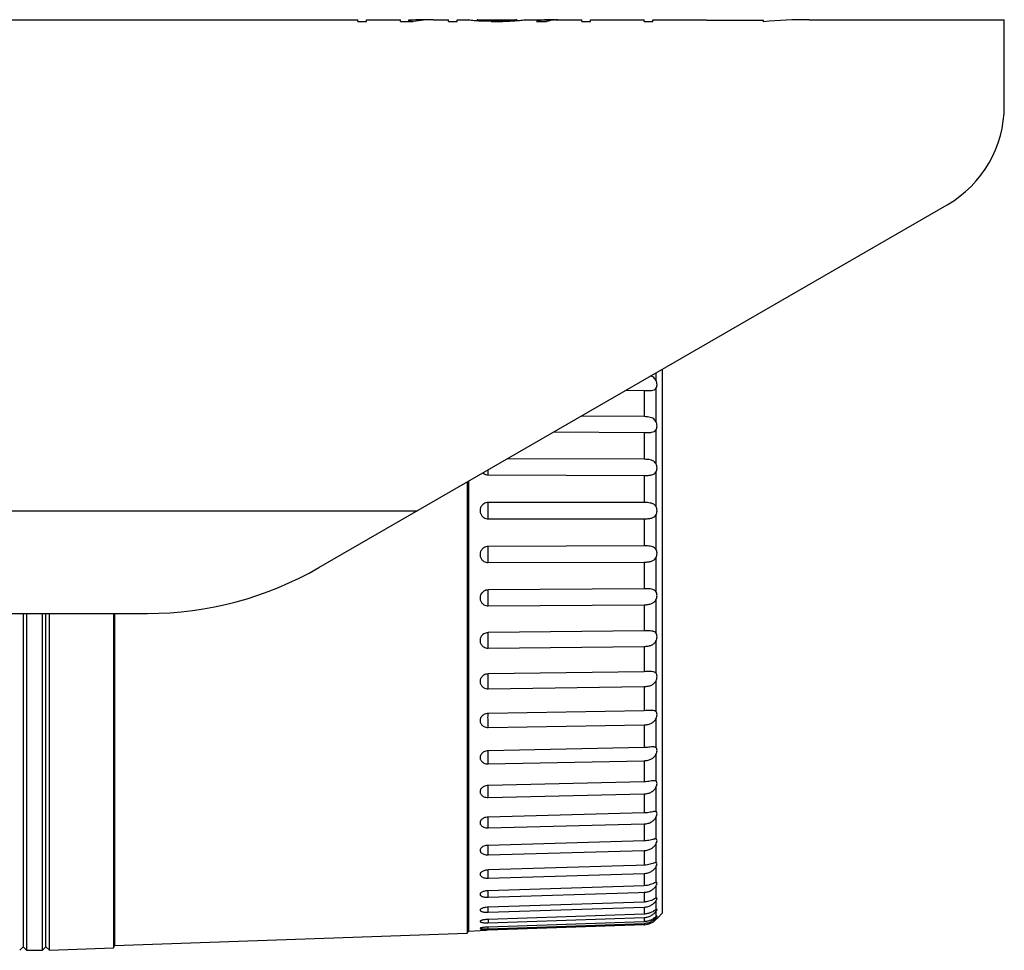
# Model space of a CAD drawing. Header units: millimetres. Extents: x 3585 to 3995, y 1397 to 1684.
# Tile 10 of 26: x 3699.71 to 3702.47, y 1547.19 to 1549.8. Entities that reach past the tile are written whole.
import ezdxf

# ---------------------------------------------------------------- set-up
doc = ezdxf.new("R2010")
doc.units = ezdxf.units.MM
doc.layers.add('EB_CCTV', color=4, linetype='Continuous', lineweight=5)

# ---------------------------------------------------------------- blocks, each defined once
blk = doc.blocks.new('kamera zewnetrzna')
at = {"layer": 'EB_CCTV', "color": 0, "linetype": 'Continuous', "lineweight": 30}
for p, q in [((3053.986041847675, 1183.499140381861), (3054.38987774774, 1183.499140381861)), ((3054.38987774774, 1183.497588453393), (3054.38987774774, 1183.499140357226)), ((3054.38987774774, 1183.497588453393), (3054.397324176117, 1183.497588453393)), ((3054.397324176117, 1183.499140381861), (3054.427109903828, 1183.499140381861)), ((3054.397324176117, 1183.497588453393), (3054.397324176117, 1183.499140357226)), ((3054.427109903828, 1183.497588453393), (3054.427109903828, 1183.499140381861)), ((3054.427109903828, 1183.497588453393), (3054.438279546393, 1183.497588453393)), ((3054.434556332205, 1183.499140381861), (3054.438279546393, 1183.499140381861)), ((3054.434556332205, 1183.497588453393), (3054.434556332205, 1183.499140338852)), ((3054.456061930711, 1183.499140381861), (3054.469306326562, 1183.499140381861)), ((3054.469306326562, 1183.497588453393), (3054.469306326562, 1183.499140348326)), ((3054.469306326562, 1183.497588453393), (3054.476752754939, 1183.497588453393)), ((3054.476752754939, 1183.497588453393), (3054.476752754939, 1183.499140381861)), ((3054.476752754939, 1183.499140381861), (3054.486681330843, 1183.499140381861)), ((3054.486681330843, 1183.498982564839), (3054.486681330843, 1183.499140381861)), ((3054.494127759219, 1183.499140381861), (3054.528877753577, 1183.499140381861)), ((3054.494127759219, 1183.498982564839), (3054.494127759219, 1183.497959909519)), ((3054.495368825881, 1183.49876924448), (3054.495368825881, 1183.497959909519)), ((3054.497850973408, 1183.498550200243), (3054.497850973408, 1183.497841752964)), ((3054.506538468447, 1183.497588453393), (3054.500333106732, 1183.497717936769)), ((3054.501574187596, 1183.498376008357), (3054.501574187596, 1183.497717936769)), ((3054.504056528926, 1183.498328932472), (3054.501574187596, 1183.498376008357)), ((3054.506538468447, 1183.498280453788), (3054.504056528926, 1183.498328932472)), ((3054.506538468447, 1183.498280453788), (3054.506538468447, 1183.497588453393)), ((3054.506538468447, 1183.498280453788), (3054.51646704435, 1183.498280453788)), ((3054.506538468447, 1183.497588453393), (3054.51646704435, 1183.497588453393)), ((3054.51646704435, 1183.498280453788), (3054.518948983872, 1183.498328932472)), ((3054.51646704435, 1183.498280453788), (3054.51646704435, 1183.497588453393)), ((3054.51646704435, 1183.497588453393), (3054.522672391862, 1183.497717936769)), ((3054.518948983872, 1183.498328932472), (3054.5214313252, 1183.498376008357)), ((3054.5214313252, 1183.498376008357), (3054.5214313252, 1183.497717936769)), ((3054.525154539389, 1183.498550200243), (3054.525154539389, 1183.497841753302)), ((3054.527636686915, 1183.49876924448), (3054.527636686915, 1183.497959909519)), ((3054.528877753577, 1183.498982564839), (3054.528877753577, 1183.497959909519)), ((3054.536324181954, 1183.498982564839), (3054.536324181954, 1183.499140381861)), ((3054.536324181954, 1183.499140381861), (3054.554940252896, 1183.499140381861)), ((3054.546252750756, 1183.497588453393), (3054.554940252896, 1183.497588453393)), ((3054.557422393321, 1183.49913968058), (3054.557422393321, 1183.498127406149)), ((3054.562386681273, 1183.499106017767), (3054.558663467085, 1183.499083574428)), ((3054.558663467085, 1183.499083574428), (3054.558663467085, 1183.498396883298)), ((3054.562386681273, 1183.499106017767), (3054.585967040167, 1183.499106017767)), ((3054.564868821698, 1183.499122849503), (3054.585967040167, 1183.499122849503)), ((3054.585967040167, 1183.497588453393), (3054.585967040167, 1183.499122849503)), ((3054.585967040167, 1183.497588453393), (3054.593413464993, 1183.497588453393)), ((3054.593413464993, 1183.497588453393), (3054.593413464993, 1183.499140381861)), ((3054.593413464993, 1183.499140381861), (3054.608306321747, 1183.499140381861)), ((3054.608306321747, 1183.499134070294), (3054.608306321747, 1183.499140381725)), ((3054.608306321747, 1183.499134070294), (3054.64057417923, 1183.499134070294)), ((3054.608306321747, 1183.499083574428), (3054.64057417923, 1183.499083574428)), ((3054.64057417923, 1183.497588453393), (3054.64057417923, 1183.499134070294)), ((3054.64057417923, 1183.497588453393), (3054.648020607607, 1183.497588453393)), ((3054.648020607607, 1183.497588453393), (3054.648020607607, 1183.499140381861)), ((3054.648020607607, 1183.499140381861), (3054.695020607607, 1183.499140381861)), ((3054.695020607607, 1183.498675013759), (3054.695020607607, 1183.499140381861)), ((3054.695020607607, 1183.498675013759), (3054.745020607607, 1183.498675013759)), ((3054.745020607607, 1183.497275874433), (3054.745020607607, 1183.498675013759)), ((3054.785020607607, 1183.499140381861), (3054.956020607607, 1183.499140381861)), ((3054.956020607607, 1183.423700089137), (3054.956020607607, 1183.499137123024)), ((3054.355635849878, 1183.019332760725), (3054.906020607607, 1183.337097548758)), ((3054.656547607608, 1182.71694866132), (3054.656547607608, 1183.193064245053)), ((3054.650763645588, 1183.189724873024), (3054.650763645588, 1183.183449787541)), ((3054.650763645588, 1183.176186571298), (3054.650763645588, 1183.147341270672)), ((3054.624565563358, 1183.174599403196), (3054.640497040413, 1183.174427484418)), ((3054.640497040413, 1183.174427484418), (3054.640497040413, 1183.151527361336)), ((3054.640497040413, 1183.174427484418), (3054.640740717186, 1183.174424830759)), ((3054.640497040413, 1183.151527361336), (3054.585298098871, 1183.151928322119)), ((3054.561414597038, 1183.138139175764), (3054.640497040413, 1183.137565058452)), ((3054.640497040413, 1183.137565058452), (3054.640497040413, 1183.114148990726)), ((3054.650763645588, 1183.139871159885), (3054.650763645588, 1183.110375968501)), ((3054.640497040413, 1183.114148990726), (3054.520620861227, 1183.114586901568)), ((3054.503967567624, 1183.100451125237), (3054.640497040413, 1183.09995295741)), ((3054.640497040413, 1183.09995295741), (3054.640497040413, 1183.076277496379)), ((3054.650763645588, 1183.102780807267), (3054.650763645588, 1183.072958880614)), ((3054.485611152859, 1183.09437403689), (3054.485611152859, 1182.699003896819)), ((3054.486547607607, 1183.09491469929), (3054.486547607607, 1182.701012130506)), ((3054.640497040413, 1183.076277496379), (3054.503967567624, 1183.076277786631)), ((3053.086020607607, 1183.069140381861), (3054.441905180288, 1183.069140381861)), ((3054.650763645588, 1183.065321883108), (3054.650763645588, 1183.035499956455)), ((3054.503967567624, 1183.06200297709), (3054.640497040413, 1183.062003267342)), ((3054.640497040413, 1183.062003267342), (3054.640497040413, 1183.038327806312)), ((3054.640497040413, 1183.038327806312), (3054.503967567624, 1183.037829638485)), ((3054.503967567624, 1183.023633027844), (3054.640497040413, 1183.024131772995)), ((3054.640497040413, 1183.024131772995), (3054.640497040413, 1183.00071570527)), ((3054.650763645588, 1183.02790479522), (3054.650763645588, 1182.998409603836)), ((3054.640497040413, 1183.00071570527), (3054.503967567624, 1182.999724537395)), ((3054.503967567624, 1182.985761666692), (3054.640497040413, 1182.986753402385)), ((3054.640497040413, 1182.986753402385), (3054.640497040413, 1182.963853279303)), ((3054.650763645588, 1182.990939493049), (3054.650763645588, 1182.962094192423)), ((3053.136020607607, 1182.979140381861), (3054.205635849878, 1182.979140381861)), ((3054.096547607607, 1182.979140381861), (3054.096547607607, 1182.687143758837)), ((3054.099547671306, 1182.979140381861), (3054.099547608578, 1182.684140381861)), ((3054.113547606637, 1182.684140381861), (3054.113547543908, 1182.979140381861)), ((3054.116547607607, 1182.68714038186), (3054.116547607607, 1182.979140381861)), ((3054.119545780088, 1182.684245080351), (3054.119545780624, 1182.979140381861)), ((3054.175611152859, 1182.979140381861), (3054.175611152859, 1182.68620292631)), ((3054.176547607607, 1182.979140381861), (3054.176547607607, 1182.688211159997)), ((3054.640497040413, 1182.963853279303), (3054.503967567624, 1182.962379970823)), ((3054.640793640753, 1182.963856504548), (3054.640497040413, 1182.963853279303)), ((3054.650763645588, 1182.95483097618), (3054.650763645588, 1182.926951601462)), ((3054.503967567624, 1182.948803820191), (3054.640497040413, 1182.950277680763)), ((3054.640497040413, 1182.950277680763), (3054.640497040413, 1182.928144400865)), ((3054.640497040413, 1182.928144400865), (3054.503967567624, 1182.926205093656)), ((3054.650763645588, 1182.91997485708), (3054.650763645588, 1182.893366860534)), ((3054.503967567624, 1182.913164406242), (3054.640497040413, 1182.915104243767)), ((3054.640497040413, 1182.915104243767), (3054.640497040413, 1182.8939803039)), ((3054.640497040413, 1182.8939803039), (3054.503967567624, 1182.891596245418)), ((3054.650763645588, 1182.886753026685), (3054.650763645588, 1182.861707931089)), ((3054.503967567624, 1182.879233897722), (3054.640497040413, 1182.881618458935)), ((3054.640497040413, 1182.881618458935), (3054.640497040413, 1182.861735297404)), ((3054.640497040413, 1182.861735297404), (3054.503967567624, 1182.858932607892)), ((3054.503967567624, 1182.847384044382), (3054.640497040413, 1182.850187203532)), ((3054.640497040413, 1182.850187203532), (3054.640497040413, 1182.831762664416)), ((3054.650763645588, 1182.855529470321), (3054.650763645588, 1182.832321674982)), ((3054.640497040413, 1182.831762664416), (3054.503967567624, 1182.828572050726)), ((3054.650763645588, 1182.826646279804), (3054.650763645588, 1182.805530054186)), ((3054.503967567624, 1182.817963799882), (3054.640497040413, 1182.821154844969)), ((3054.640497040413, 1182.821154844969), (3054.640497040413, 1182.804390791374)), ((3054.640497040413, 1182.804390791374), (3054.503967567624, 1182.800847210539)), ((3054.650763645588, 1182.805530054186), (3054.649778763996, 1182.805651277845)), ((3054.650763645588, 1182.800419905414), (3054.650763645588, 1182.781626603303)), ((3054.503967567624, 1182.791295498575), (3054.640497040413, 1182.794839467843)), ((3054.640497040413, 1182.794839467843), (3054.640497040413, 1182.779919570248)), ((3054.640497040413, 1182.779919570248), (3054.503967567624, 1182.77606184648)), ((3054.650763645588, 1182.781626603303), (3054.650347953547, 1182.781647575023)), ((3054.503790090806, 1182.775189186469), (3054.503795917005, 1182.776040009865)), ((3054.503967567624, 1182.767671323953), (3054.640497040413, 1182.771529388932)), ((3054.640497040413, 1182.771529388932), (3054.640497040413, 1182.758617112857)), ((3054.650763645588, 1182.777137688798), (3054.650763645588, 1182.760873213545)), ((3054.622493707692, 1182.758072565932), (3054.503967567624, 1182.754487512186)), ((3054.633537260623, 1182.758406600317), (3054.622493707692, 1182.758072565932)), ((3054.640497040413, 1182.758617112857), (3054.633537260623, 1182.758406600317)), ((3054.650807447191, 1182.76087500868), (3054.650763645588, 1182.760873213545)), ((3054.650763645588, 1182.757054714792), (3054.650763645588, 1182.743497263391)), ((3054.503967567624, 1182.747350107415), (3054.640497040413, 1182.751479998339)), ((3054.640497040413, 1182.751479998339), (3054.640497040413, 1182.740716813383)), ((3054.503823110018, 1182.735668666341), (3054.50382255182, 1182.736345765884)), ((3054.640497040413, 1182.740716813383), (3054.503967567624, 1182.736360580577)), ((3054.651172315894, 1182.743560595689), (3054.650763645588, 1182.743497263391)), ((3054.650763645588, 1182.740391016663), (3054.650763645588, 1182.729689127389)), ((3054.503967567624, 1182.730554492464), (3054.635511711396, 1182.73475188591)), ((3054.640497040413, 1182.726414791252), (3054.503967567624, 1182.721879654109)), ((3054.635511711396, 1182.73475188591), (3054.640497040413, 1182.734910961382)), ((3054.640497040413, 1182.734910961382), (3054.640497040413, 1182.726414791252)), ((3054.65145693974, 1182.72989382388), (3054.650763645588, 1182.729689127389)), ((3054.650763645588, 1182.727329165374), (3054.650763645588, 1182.719600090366)), ((3054.503967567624, 1182.71746849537), (3054.503884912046, 1182.720110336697)), ((3054.503967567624, 1182.71746849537), (3054.640497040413, 1182.722003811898)), ((3054.640497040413, 1182.722003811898), (3054.640497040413, 1182.715867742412)), ((3054.650763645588, 1182.718012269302), (3054.650763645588, 1182.713340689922)), ((3054.503884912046, 1182.710813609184), (3054.503873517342, 1182.711197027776)), ((3054.640497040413, 1182.715867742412), (3054.503967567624, 1182.711203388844)), ((3054.503967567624, 1182.708235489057), (3054.640497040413, 1182.712899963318)), ((3054.640497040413, 1182.709191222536), (3054.503967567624, 1182.704448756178)), ((3054.640497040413, 1182.712899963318), (3054.640497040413, 1182.709191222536)), ((3054.650763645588, 1182.712542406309), (3054.650763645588, 1182.710979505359)), ((3054.651552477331, 1182.711781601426), (3054.650763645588, 1182.710979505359)), ((3054.651829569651, 1182.712062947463), (3054.651552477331, 1182.711781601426)), ((3054.65654762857, 1182.71694864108), (3054.651829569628, 1182.712062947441)), ((3054.485611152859, 1182.699003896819), (3054.486547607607, 1182.701012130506)), ((3054.486547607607, 1182.701012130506), (3054.49681173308, 1182.701370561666)), ((3054.49687792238, 1182.701374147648), (3054.49681173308, 1182.701370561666)), ((3054.503967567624, 1182.702956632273), (3054.503916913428, 1182.704446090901)), ((3054.503967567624, 1182.702956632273), (3054.640497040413, 1182.707699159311)), ((3054.640497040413, 1182.706458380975), (3054.503967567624, 1182.701689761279)), ((3054.640497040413, 1182.707699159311), (3054.640497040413, 1182.706458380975)), ((3054.176547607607, 1182.688211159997), (3054.485611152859, 1182.699003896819)), ((3054.09654771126, 1182.687140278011), (3054.093547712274, 1182.684140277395)), ((3054.09654763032, 1182.687140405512), (3054.09954763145, 1182.684140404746)), ((3054.099547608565, 1182.684140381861), (3054.113547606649, 1182.684140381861)), ((3054.116547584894, 1182.687140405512), (3054.113547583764, 1182.684140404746)), ((3054.11654762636, 1182.687140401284), (3054.119545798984, 1182.684245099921)), ((3054.119545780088, 1182.684245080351), (3054.175611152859, 1182.68620292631)), ((3054.175611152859, 1182.68620292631), (3054.176547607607, 1182.688211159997))]:
    blk.add_line(p, q, dxfattribs=at)
for centre, radius, start, end in [((3054.447404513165, 1183.390908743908), 0.108232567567, 94.87522776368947, 96.81760174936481), ((3054.447372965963, 1183.391348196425), 0.107792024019, 90.00825952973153, 94.8783714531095), ((3054.456237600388, 1183.394947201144), 0.104200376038, 94.86668032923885, 99.9239895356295), ((3054.447366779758, 1183.39231804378), 0.106822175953, 87.57016143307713, 90.00501644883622), ((3054.456055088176, 1183.397206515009), 0.101933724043, 89.99669567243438, 94.87220021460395), ((3054.484698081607, 1183.487330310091), 0.011819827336, 74.16971879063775, 80.34064822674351), ((3054.480036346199, 1183.429013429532), 0.07013320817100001, 81.49847131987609, 83.54378515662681), ((3054.469868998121, 1183.223554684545), 0.275587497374, 84.69088621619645, 85.72661399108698), ((3054.491740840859, 1183.481394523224), 0.017749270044, 80.24442564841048, 82.27145942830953), ((3054.491687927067, 1183.481087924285), 0.018060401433, 78.24012633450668, 80.24380111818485), ((3054.485794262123, 1183.376099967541), 0.123042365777, 84.37666087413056, 85.53700683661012), ((3054.44468067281, 1182.407004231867), 1.092132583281, 87.07908066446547, 87.33982764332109), ((3054.470882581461, 1182.882242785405), 0.6168971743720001, 87.32133987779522, 87.4944485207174), ((3054.470887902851, 1182.882356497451), 0.616783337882, 87.14823562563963, 87.32133999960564), ((3054.552117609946, 1182.882356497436), 0.6167833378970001, 92.67866000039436, 92.85176437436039), ((3054.578324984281, 1182.406998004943), 1.092138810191, 92.66016475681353, 92.9209109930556), ((3054.552122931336, 1182.882242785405), 0.6168971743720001, 92.5055514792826, 92.67866012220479), ((3054.537211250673, 1183.376099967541), 0.123042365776, 94.46299316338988, 95.62333912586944), ((3054.53131758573, 1183.481087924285), 0.018060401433, 99.75619888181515, 101.7598736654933), ((3054.553136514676, 1183.223554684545), 0.275587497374, 94.27338600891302, 95.30911378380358), ((3054.531264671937, 1183.481394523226), 0.017749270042, 97.72854057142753, 99.75557435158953), ((3054.542969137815, 1183.429013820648), 0.07013281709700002, 96.4562331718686, 98.50155266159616), ((3054.538307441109, 1183.487330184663), 0.01181995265, 99.65929716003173, 105.8301947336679), ((3054.557994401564, 1183.454618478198), 0.044545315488, 97.95179223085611, 105.2831219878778), ((3054.557707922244, 1183.456441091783), 0.04270060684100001, 93.85727305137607, 97.90941184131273), ((3054.557669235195, 1183.45701839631), 0.04212200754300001, 90.33576458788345, 93.85759488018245), ((3054.566674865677, 1183.455668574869), 0.04353133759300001, 103.6089284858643, 105.6385034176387), ((3054.56652332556, 1183.456285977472), 0.042895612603, 102.6934603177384, 103.6062374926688), ((3054.5664442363, 1183.456636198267), 0.04253657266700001, 101.9775950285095, 102.6931901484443), ((3054.56424943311, 1183.224520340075), 0.274620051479, 91.16551704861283, 91.4245297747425), ((3054.566123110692, 1183.458288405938), 0.04085370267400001, 91.75936955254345, 102.0179115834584), ((3054.785020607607, 1183.069140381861), 0.43, 90, 95.33755684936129), ((3054.856020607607, 1183.423700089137), 0.1, 300.0000000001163, 0), ((3054.503993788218, 1183.107658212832), 0.007207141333, 228.8195826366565, 269.7915492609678), ((3054.205635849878, 1183.279140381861), 0.3, 270, 300.0000000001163), ((3054.667466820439, 1182.700810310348), 0.045884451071, 112.6901858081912, 112.8540800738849), ((3055.253629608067, 1182.733560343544), 0.75008967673, 181.7377811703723, 181.9348127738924), ((3054.640005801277, 1182.72727423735), 0.014382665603, 271.9573148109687, 273.8487766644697), ((3054.639959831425, 1182.721594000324), 0.01514549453, 273.3976833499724, 315.5064315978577), ((3054.516922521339, 1182.330909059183), 0.3710069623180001, 92.00108134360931, 93.097058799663), ((3054.639991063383, 1182.722263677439), 0.014573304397, 271.9896774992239, 272.9159162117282), ((3054.639972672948, 1182.721467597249), 0.015018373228, 272.0008924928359, 273.3773585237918)]:
    blk.add_arc(centre, radius, start, end, dxfattribs=at)
for points, start_tangent, end_tangent in [([(3054.650763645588, 1183.183449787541), (3054.649645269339, 1183.185019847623), (3054.648039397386, 1183.186301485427), (3054.646234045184, 1183.187131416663)], (-0.4671560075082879, 0.8841749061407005), (-0.9447015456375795, 0.3279313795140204)), ([(3054.640740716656, 1183.174424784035), (3054.644082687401, 1183.174401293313), (3054.647053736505, 1183.174536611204), (3054.64928193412, 1183.175074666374), (3054.650763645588, 1183.176186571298)], (0.9999357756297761, -0.01133334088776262), (0.6205754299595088, 0.7841467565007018)), ([(3054.650763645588, 1183.176186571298), (3054.651569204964, 1183.177721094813), (3054.651829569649, 1183.179483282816), (3054.651568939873, 1183.181410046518), (3054.650763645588, 1183.183449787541)], (0.6205754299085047, 0.7841467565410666), (-0.4671560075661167, 0.8841749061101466)), ([(3054.650763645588, 1183.147341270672), (3054.649645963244, 1183.148842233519), (3054.648040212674, 1183.150032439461), (3054.64594817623, 1183.150863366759), (3054.643420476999, 1183.151349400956), (3054.640497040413, 1183.151527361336)], (-0.4785742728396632, 0.8780470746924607), (-0.9999736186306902, 0.007263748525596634)), ([(3054.650763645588, 1183.139871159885), (3054.651566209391, 1183.141529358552), (3054.651829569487, 1183.143379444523), (3054.651566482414, 1183.145342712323), (3054.650763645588, 1183.147341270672)], (0.5781035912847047, 0.8159633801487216), (-0.4785742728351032, 0.8780470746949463)), ([(3054.640497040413, 1183.137565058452), (3054.644097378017, 1183.137600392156), (3054.647074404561, 1183.137873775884), (3054.649303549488, 1183.138593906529), (3054.650763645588, 1183.139871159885)], (0.9999736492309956, -0.007259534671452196), (0.5781035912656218, 0.8159633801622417)), ([(3054.650763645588, 1183.110375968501), (3054.649645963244, 1183.111792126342), (3054.648040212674, 1183.112877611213), (3054.64594817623, 1183.113604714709), (3054.643420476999, 1183.114009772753), (3054.640497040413, 1183.114148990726)], (-0.4947208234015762, 0.8690519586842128), (-0.9999933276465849, 0.003653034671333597)), ([(3054.650763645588, 1183.102780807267), (3054.651566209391, 1183.104553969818), (3054.651829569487, 1183.106463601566), (3054.651566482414, 1183.10843118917), (3054.650763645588, 1183.110375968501)], (0.5436484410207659, 0.8393130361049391), (-0.4947208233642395, 0.8690519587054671)), ([(3054.503967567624, 1183.100451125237), (3054.503884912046, 1183.101461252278), (3054.503823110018, 1183.103283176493), (3054.503796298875, 1183.104876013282)], (-0.1606150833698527, 0.9870171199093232), (-0.01005006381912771, 0.9999494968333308)), ([(3054.640497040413, 1183.09995295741), (3054.644097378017, 1183.100049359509), (3054.647074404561, 1183.100455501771), (3054.649303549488, 1183.101342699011), (3054.650763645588, 1183.102780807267)], (0.9999933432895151, -0.003648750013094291), (0.54364844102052, 0.8393130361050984)), ([(3054.503967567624, 1183.076277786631), (3054.501883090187, 1183.075968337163), (3054.500183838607, 1183.075198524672), (3054.498884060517, 1183.074163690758), (3054.497951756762, 1183.073005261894), (3054.497335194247, 1183.071819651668), (3054.49698030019, 1183.070680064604), (3054.496827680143, 1183.06961646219), (3054.49683503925, 1183.06856498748), (3054.49700354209, 1183.067499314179), (3054.497370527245, 1183.066375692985), (3054.497995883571, 1183.065208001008), (3054.498930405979, 1183.064070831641), (3054.500224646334, 1183.063057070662), (3054.501908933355, 1183.062304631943), (3054.503967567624, 1183.06200297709)], (-0.9999999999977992, 2.098069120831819e-06), (0.9999999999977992, 2.098069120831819e-06)), ([(3054.503967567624, 1183.06200297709), (3054.503884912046, 1183.063267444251), (3054.503823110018, 1183.065285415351), (3054.503790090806, 1183.067797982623), (3054.503790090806, 1183.070482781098), (3054.503823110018, 1183.07299534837), (3054.503884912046, 1183.07501331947), (3054.503967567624, 1183.076277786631)], (-0.1081884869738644, 0.9941303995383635), (0.1081884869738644, 0.9941303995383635)), ([(3054.650763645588, 1183.072958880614), (3054.649645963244, 1183.074274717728), (3054.648040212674, 1183.075243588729), (3054.64594817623, 1183.075858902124), (3054.643420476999, 1183.076178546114), (3054.640497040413, 1183.076277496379)], (-0.51616275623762, 0.8564905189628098), (-0.9999999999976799, 2.154156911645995e-06)), ([(3054.650763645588, 1183.065321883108), (3054.651566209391, 1183.067190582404), (3054.651829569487, 1183.069138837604), (3054.651566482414, 1183.071089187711), (3054.650763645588, 1183.072958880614)], (0.5161627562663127, 0.8564905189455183), (-0.5161627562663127, 0.8564905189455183)), ([(3054.640497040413, 1183.062003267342), (3054.644097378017, 1183.062159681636), (3054.647074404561, 1183.062694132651), (3054.649303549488, 1183.063738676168), (3054.650763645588, 1183.065321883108)], (0.99999999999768, 2.154166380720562e-06), (0.5161627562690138, 0.8564905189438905)), ([(3054.503967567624, 1183.037829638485), (3054.501883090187, 1183.037513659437), (3054.500183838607, 1183.036740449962), (3054.498884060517, 1183.035704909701), (3054.497951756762, 1183.034547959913), (3054.497335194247, 1183.03336549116), (3054.49698030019, 1183.032230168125), (3054.496827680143, 1183.03117153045), (3054.49683503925, 1183.030125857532), (3054.497003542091, 1183.029066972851), (3054.497370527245, 1183.027951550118), (3054.497995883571, 1183.026793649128), (3054.498930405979, 1183.025667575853), (3054.500224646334, 1183.024665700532), (3054.501908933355, 1183.02392491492), (3054.503967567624, 1183.023633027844)], (-0.9999933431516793, -0.003648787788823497), (0.9999933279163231, 0.003652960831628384)), ([(3054.503967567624, 1183.023633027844), (3054.503884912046, 1183.025137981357), (3054.503823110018, 1183.027329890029), (3054.503790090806, 1183.029927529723), (3054.503790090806, 1183.032597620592), (3054.503823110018, 1183.034997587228), (3054.503884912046, 1183.036819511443), (3054.503967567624, 1183.037829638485)], (-0.0821491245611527, 0.9966200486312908), (0.1606150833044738, 0.9870171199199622)), ([(3054.650763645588, 1183.035499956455), (3054.649645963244, 1183.036701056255), (3054.648040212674, 1183.037542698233), (3054.64594817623, 1183.038039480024), (3054.643420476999, 1183.038270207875), (3054.640497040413, 1183.038327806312)], (-0.5436484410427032, 0.8393130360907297), (-0.9999933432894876, -0.003648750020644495)), ([(3054.650763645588, 1183.02790479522), (3054.651566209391, 1183.029848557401), (3054.651829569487, 1183.031814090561), (3054.651566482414, 1183.033725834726), (3054.650763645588, 1183.035499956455)], (0.4947208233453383, 0.869051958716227), (-0.5436484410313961, 0.8393130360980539)), ([(3054.640497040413, 1183.024131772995), (3054.644097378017, 1183.024346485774), (3054.647074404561, 1183.025003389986), (3054.649303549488, 1183.026193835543), (3054.650763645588, 1183.02790479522)], (0.9999933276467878, 0.003653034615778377), (0.4947208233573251, 0.8690519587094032)), ([(3054.503967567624, 1182.999724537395), (3054.501883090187, 1182.999405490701), (3054.500183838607, 1182.998637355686), (3054.498884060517, 1182.997612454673), (3054.497951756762, 1182.996469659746), (3054.497335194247, 1182.995303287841), (3054.49698030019, 1182.994184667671), (3054.496827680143, 1182.993142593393), (3054.49683503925, 1182.992114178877), (3054.497003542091, 1182.991073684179), (3054.497370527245, 1182.989978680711), (3054.497995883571, 1182.988843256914), (3054.498930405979, 1182.987740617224), (3054.500224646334, 1182.986761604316), (3054.501908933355, 1182.986040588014), (3054.503967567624, 1182.985761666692)], (-0.9999736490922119, -0.007259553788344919), (0.9999736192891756, 0.007263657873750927)), ([(3054.503967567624, 1182.985761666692), (3054.503884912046, 1182.987490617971), (3054.503823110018, 1182.989832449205), (3054.503790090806, 1182.992486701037), (3054.503790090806, 1182.995112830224), (3054.503823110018, 1182.997373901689), (3054.503884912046, 1182.998979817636), (3054.503967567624, 1182.999724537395)], (-0.06677656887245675, 0.997767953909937), (0.3130085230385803, 0.949750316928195)), ([(3054.650763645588, 1182.998409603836), (3054.649645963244, 1182.999482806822), (3054.648040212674, 1183.000187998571), (3054.64594817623, 1183.000560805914), (3054.643420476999, 1183.000700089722), (3054.640497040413, 1183.00071570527)], (-0.5781035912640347, 0.8159633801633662), (-0.9999736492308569, -0.007259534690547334)), ([(3054.650763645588, 1182.990939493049), (3054.651566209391, 1182.992937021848), (3054.651829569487, 1182.994898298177), (3054.651566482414, 1182.996750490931), (3054.650763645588, 1182.998409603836)], (0.47857427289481, 0.8780470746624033), (-0.5781035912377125, 0.8159633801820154)), ([(3054.640497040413, 1182.986753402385), (3054.644097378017, 1182.987024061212), (3054.647074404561, 1182.987796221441), (3054.649303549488, 1182.989119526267), (3054.650763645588, 1182.990939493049)], (0.9999736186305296, 0.007263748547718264), (0.4785742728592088, 0.8780470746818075)), ([(3054.503967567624, 1182.962379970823), (3054.501765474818, 1182.962024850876), (3054.500000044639, 1182.961191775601), (3054.498682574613, 1182.960099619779), (3054.49776991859, 1182.95890190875), (3054.497198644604, 1182.957701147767), (3054.496902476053, 1182.956572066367), (3054.496811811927, 1182.955461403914), (3054.496915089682, 1182.954345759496), (3054.497225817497, 1182.953224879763), (3054.497805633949, 1182.95205850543), (3054.498723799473, 1182.950904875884), (3054.500038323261, 1182.949869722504), (3054.501790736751, 1182.949099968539), (3054.503967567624, 1182.948803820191)], (-0.999941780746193, -0.01079051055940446), (0.9999417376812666, 0.01079450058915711)), ([(3054.503967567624, 1182.948803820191), (3054.503884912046, 1182.950737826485), (3054.503823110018, 1182.953203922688), (3054.503790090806, 1182.955885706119), (3054.503790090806, 1182.958439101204), (3054.503823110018, 1182.960536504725), (3054.503884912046, 1182.961908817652), (3054.503966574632, 1182.962380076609)], (-0.05676453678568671, 0.9983875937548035), (0.9947274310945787, -0.1025540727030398)), ([(3054.650763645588, 1182.962094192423), (3054.649645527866, 1182.963027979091), (3054.648039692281, 1182.963588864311), (3054.64594771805, 1182.963833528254), (3054.643420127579, 1182.963879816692), (3054.640793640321, 1182.963856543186)], (-0.6205754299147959, 0.7841467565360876), (-0.9999375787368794, -0.01117312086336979)), ([(3054.650763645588, 1182.95483097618), (3054.651567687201, 1182.956865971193), (3054.651829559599, 1182.958785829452), (3054.651568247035, 1182.960562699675), (3054.650763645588, 1182.962094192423)], (0.4671560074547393, 0.884174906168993), (-0.6205754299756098, 0.7841467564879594)), ([(3054.640497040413, 1182.950277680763), (3054.644079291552, 1182.950598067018), (3054.64704851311, 1182.951468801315), (3054.649275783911, 1182.952896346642), (3054.650763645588, 1182.95483097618)], (0.9999417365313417, 0.01079460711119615), (0.4671560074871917, 0.8841749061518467)), ([(3054.503967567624, 1182.926205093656), (3054.501883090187, 1182.925890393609), (3054.500183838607, 1182.925157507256), (3054.498884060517, 1182.924187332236), (3054.498521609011, 1182.923820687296)], (-0.9998991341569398, -0.0142028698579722), (-0.6762044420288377, -0.7367140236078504)), ([(3054.503967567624, 1182.913164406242), (3054.503884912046, 1182.915282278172), (3054.503823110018, 1182.917845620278), (3054.503790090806, 1182.920525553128), (3054.503790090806, 1182.92297823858), (3054.503823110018, 1182.924888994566), (3054.503884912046, 1182.926012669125), (3054.503935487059, 1182.926196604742)], (-0.04983355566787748, 0.9987575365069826), (0.3940432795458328, 0.9190918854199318)), ([(3054.645057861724, 1182.928253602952), (3054.643420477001, 1182.92821280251), (3054.640497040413, 1182.928144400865)], (-0.9998708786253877, -0.01606941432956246), (-0.9998991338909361, -0.01420288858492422)), ([(3054.650763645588, 1182.926951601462), (3054.649645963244, 1182.927735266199), (3054.648040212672, 1182.928145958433), (3054.645948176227, 1182.928259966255), (3054.645057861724, 1182.928253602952)], (-0.6720477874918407, 0.7405077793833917), (-0.9998708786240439, -0.01606941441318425)), ([(3054.650763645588, 1182.91997485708), (3054.651566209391, 1182.92201391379), (3054.651829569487, 1182.92390249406), (3054.651566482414, 1182.92557557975), (3054.650763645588, 1182.926951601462)], (0.4600672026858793, 0.8878840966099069), (-0.6720477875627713, 0.7405077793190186)), ([(3054.498521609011, 1182.923820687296), (3054.497951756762, 1182.923110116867), (3054.497335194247, 1182.922013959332), (3054.49698030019, 1182.920965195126), (3054.496827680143, 1182.919990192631), (3054.49683503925, 1182.919029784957), (3054.497003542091, 1182.918059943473), (3054.497370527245, 1182.917041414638), (3054.497995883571, 1182.915987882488), (3054.498930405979, 1182.914967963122), (3054.500224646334, 1182.914066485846), (3054.501908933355, 1182.913408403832), (3054.503967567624, 1182.913164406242)], (-0.6762044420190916, -0.736714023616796), (0.999899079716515, 0.01420670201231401)), ([(3054.640497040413, 1182.915104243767), (3054.644097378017, 1182.915477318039), (3054.647074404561, 1182.916453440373), (3054.649303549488, 1182.917997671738), (3054.650763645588, 1182.91997485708)], (0.9998990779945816, 0.01420682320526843), (0.4600672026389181, 0.8878840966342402)), ([(3054.503967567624, 1182.891596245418), (3054.501883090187, 1182.89128891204), (3054.500183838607, 1182.890585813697), (3054.498884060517, 1182.889659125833), (3054.497951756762, 1182.888632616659), (3054.497727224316, 1182.888304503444)], (-0.9998475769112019, -0.01745917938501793), (-0.5383025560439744, -0.8427516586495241)), ([(3054.503790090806, 1182.889118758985), (3054.503823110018, 1182.890821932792), (3054.503884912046, 1182.891684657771), (3054.503941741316, 1182.891643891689)], (0.1007215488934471, 0.994914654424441), (0.6887478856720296, -0.7250009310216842)), ([(3054.646846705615, 1182.894261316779), (3054.645948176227, 1182.894229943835), (3054.643420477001, 1182.894089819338), (3054.640497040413, 1182.8939803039)], (-0.9997974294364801, -0.02012709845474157), (-0.9998475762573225, -0.01745921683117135)), ([(3054.650763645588, 1182.893366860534), (3054.649645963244, 1182.893992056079), (3054.648040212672, 1182.894247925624), (3054.646846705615, 1182.894261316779)], (-0.7329719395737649, 0.6802588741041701), (-0.9997974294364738, -0.02012709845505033)), ([(3054.650763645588, 1182.886753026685), (3054.651566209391, 1182.888779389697), (3054.651829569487, 1182.890600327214), (3054.651566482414, 1182.892155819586), (3054.650763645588, 1182.893366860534)], (0.4570622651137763, 0.8894347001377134), (-0.7329719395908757, 0.6802588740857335)), ([(3054.497727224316, 1182.888304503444), (3054.497335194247, 1182.887589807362), (3054.49698030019, 1182.886593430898), (3054.496827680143, 1182.885668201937), (3054.49683503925, 1182.884757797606), (3054.497003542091, 1182.883839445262), (3054.497370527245, 1182.882876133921), (3054.497995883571, 1182.881881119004), (3054.498930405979, 1182.880919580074), (3054.500224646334, 1182.880071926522), (3054.501908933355, 1182.879456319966), (3054.503967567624, 1182.879233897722)], (-0.5383025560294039, -0.8427516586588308), (0.9998475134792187, 0.01746281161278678)), ([(3054.503967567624, 1182.879233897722), (3054.503884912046, 1182.881512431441), (3054.503823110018, 1182.884144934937), (3054.503790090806, 1182.886793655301), (3054.503790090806, 1182.889118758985)], (-0.04484634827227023, 0.9989938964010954), (0.1007215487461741, 0.9949146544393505)), ([(3054.640497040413, 1182.881618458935), (3054.644097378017, 1182.882036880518), (3054.647074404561, 1182.88309947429), (3054.649303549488, 1182.884729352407), (3054.650763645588, 1182.886753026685)], (0.999847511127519, 0.01746294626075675), (0.4570622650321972, 0.8894347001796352)), ([(3054.503967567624, 1182.858932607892), (3054.501883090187, 1182.858636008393), (3054.500183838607, 1182.857970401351), (3054.498884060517, 1182.857097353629), (3054.497951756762, 1182.856132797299), (3054.497358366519, 1182.855201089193)], (-0.9997893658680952, -0.02052373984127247), (-0.4516346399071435, -0.892202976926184)), ([(3054.503967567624, 1182.847384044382), (3054.503884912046, 1182.849798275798), (3054.503823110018, 1182.852471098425), (3054.503790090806, 1182.855059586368), (3054.503790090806, 1182.857231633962)], (-0.04117510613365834, 0.9991519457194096), (0.01106552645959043, 0.9999387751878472)), ([(3054.503790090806, 1182.857231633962), (3054.503823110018, 1182.858708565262), (3054.50382933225, 1182.858915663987)], (0.01106552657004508, 0.9999387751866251), (0.03548817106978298, 0.999370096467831)), ([(3054.648126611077, 1182.862268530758), (3054.648040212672, 1182.862266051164), (3054.645948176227, 1182.862116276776), (3054.643420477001, 1182.86188472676), (3054.640497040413, 1182.861735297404)], (-0.9996609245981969, -0.02603912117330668), (-0.9997893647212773, -0.0205237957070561)), ([(3054.650763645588, 1182.861707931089), (3054.649645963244, 1182.862167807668), (3054.648126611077, 1182.862268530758)], (-0.8022546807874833, 0.5969819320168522), (-0.9996609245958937, -0.02603912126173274)), ([(3054.650763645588, 1182.855529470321), (3054.651566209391, 1182.857520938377), (3054.651829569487, 1182.859254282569), (3054.651566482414, 1182.860675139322), (3054.650763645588, 1182.861707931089)], (0.4580376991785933, 0.8889327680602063), (-0.8022546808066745, 0.5969819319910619)), ([(3054.497358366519, 1182.855201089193), (3054.497335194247, 1182.855154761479), (3054.49698030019, 1182.854221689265), (3054.496827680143, 1182.85335637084), (3054.49683503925, 1182.852505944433), (3054.49700354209, 1182.851649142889), (3054.497370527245, 1182.850751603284), (3054.497995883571, 1182.849826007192), (3054.498930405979, 1182.848933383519), (3054.500224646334, 1182.848148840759), (3054.501908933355, 1182.847582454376), (3054.503967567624, 1182.847384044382)], (-0.4516346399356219, -0.8922029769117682), (0.9997892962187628, 0.02052713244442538)), ([(3054.640497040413, 1182.850187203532), (3054.644097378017, 1182.850646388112), (3054.647074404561, 1182.851783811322), (3054.649303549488, 1182.853481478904), (3054.650763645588, 1182.855529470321)], (0.9997892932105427, 0.02052727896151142), (0.458037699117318, 0.8889327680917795)), ([(3054.649029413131, 1182.832625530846), (3054.648040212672, 1182.832550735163), (3054.645948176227, 1182.832270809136), (3054.643420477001, 1182.831950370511), (3054.640497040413, 1182.831762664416)], (-0.9996992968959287, -0.02452174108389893), (-0.9997270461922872, -0.02336307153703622)), ([(3054.650763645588, 1182.832321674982), (3054.649645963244, 1182.832611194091), (3054.649029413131, 1182.832625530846)], (-0.8754664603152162, 0.4832788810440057), (-0.9996992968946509, -0.02452174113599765)), ([(3054.650763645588, 1182.826646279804), (3054.651566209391, 1182.828581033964), (3054.651829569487, 1182.830207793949), (3054.651566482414, 1182.83147844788), (3054.650763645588, 1182.832321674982)], (0.4630270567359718, 0.8863441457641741), (-0.8754664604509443, 0.483278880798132)), ([(3054.497157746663, 1182.824695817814), (3054.49698030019, 1182.824204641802), (3054.496827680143, 1182.823408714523), (3054.49683503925, 1182.822627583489), (3054.49700354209, 1182.821841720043), (3054.497370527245, 1182.821019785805), (3054.497995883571, 1182.820173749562), (3054.498930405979, 1182.819359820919), (3054.500224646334, 1182.818646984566), (3054.501908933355, 1182.818136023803), (3054.503967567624, 1182.817963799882)], (-0.3940890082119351, -0.919072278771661), (0.9997269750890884, 0.02336611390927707)), ([(3054.503967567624, 1182.828572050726), (3054.501883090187, 1182.828289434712), (3054.500183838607, 1182.827668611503), (3054.498884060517, 1182.826858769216), (3054.497951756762, 1182.825966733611), (3054.497335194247, 1182.825064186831), (3054.497157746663, 1182.824695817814)], (-0.9997270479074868, -0.02336299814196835), (-0.3940890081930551, -0.9190722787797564)), ([(3054.503790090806, 1182.825671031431), (3054.503790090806, 1182.827666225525), (3054.503788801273, 1182.828552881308)], (0.003352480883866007, 0.999994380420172), (0.06731028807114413, 0.9977320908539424)), ([(3054.503967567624, 1182.817963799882), (3054.503884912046, 1182.820487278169), (3054.503823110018, 1182.823171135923), (3054.503790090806, 1182.825671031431)], (-0.03844780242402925, 0.9992606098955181), (0.003352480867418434, 0.999994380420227)), ([(3054.640497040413, 1182.821154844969), (3054.644097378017, 1182.821649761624), (3054.647074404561, 1182.822849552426), (3054.649303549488, 1182.824596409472), (3054.650763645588, 1182.826646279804)], (0.9997269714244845, 0.02336627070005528), (0.4630270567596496, 0.8863441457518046)), ([(3054.64977875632, 1182.805651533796), (3054.649645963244, 1182.805646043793), (3054.648040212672, 1182.805427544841), (3054.645948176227, 1182.805020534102), (3054.643420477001, 1182.804614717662), (3054.640497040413, 1182.804390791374)], (-0.9995506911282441, -0.02997358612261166), (-0.999663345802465, -0.02594600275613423)), ([(3054.650763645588, 1182.800419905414), (3054.651566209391, 1182.802276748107), (3054.651829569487, 1182.803779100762), (3054.651566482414, 1182.80488563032), (3054.650763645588, 1182.805530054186)], (0.4722025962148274, 0.8814900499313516), (-0.9427150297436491, 0.3335991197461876)), ([(3054.497035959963, 1182.797029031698), (3054.49698030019, 1182.796871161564), (3054.496827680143, 1182.796153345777), (3054.49683503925, 1182.795450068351), (3054.49700354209, 1182.794743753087), (3054.497370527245, 1182.7940064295), (3054.497995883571, 1182.793249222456), (3054.498930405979, 1182.792522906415), (3054.500224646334, 1182.791889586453), (3054.501908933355, 1182.791439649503), (3054.503967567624, 1182.791295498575)], (-0.3540133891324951, -0.9352403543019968), (0.9996632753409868, 0.02594871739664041)), ([(3054.503967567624, 1182.800847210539), (3054.501883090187, 1182.800581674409), (3054.500183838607, 1182.800012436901), (3054.498884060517, 1182.799274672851), (3054.497951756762, 1182.798464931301), (3054.497335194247, 1182.797647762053), (3054.497035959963, 1182.797029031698)], (-0.9996633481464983, -0.02594591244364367), (-0.3540133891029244, -0.9352403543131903)), ([(3054.503790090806, 1182.798949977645), (3054.503790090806, 1182.800746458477), (3054.503789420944, 1182.80082491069)], (-0.001381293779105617, 0.999999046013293), (-0.008704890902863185, 0.9999621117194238)), ([(3054.503967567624, 1182.791295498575), (3054.503884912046, 1182.793900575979), (3054.503823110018, 1182.796566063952), (3054.503790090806, 1182.798949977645)], (-0.03643297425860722, 0.9993360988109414), (-0.001381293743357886, 0.9999990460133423)), ([(3054.640497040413, 1182.794839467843), (3054.644097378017, 1182.795364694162), (3054.647074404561, 1182.796613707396), (3054.649303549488, 1182.798390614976), (3054.650763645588, 1182.800419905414)], (0.999663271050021, 0.02594888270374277), (0.4722025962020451, 0.881490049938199)), ([(3054.649645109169, 1182.78156764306), (3054.648039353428, 1182.781193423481), (3054.645947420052, 1182.780663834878), (3054.643419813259, 1182.780177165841), (3054.640497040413, 1182.779919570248)], (-0.984260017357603, -0.1767263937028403), (-0.9996010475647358, -0.02824439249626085)), ([(3054.650347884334, 1182.781650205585), (3054.649645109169, 1182.78156764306)], (-0.9996540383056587, -0.02630216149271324), (-0.9842600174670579, -0.1767263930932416)), ([(3054.651567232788, 1182.77889930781), (3054.65182955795, 1182.78025095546), (3054.65156828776, 1182.781185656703), (3054.650763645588, 1182.781626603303)], (0.3264231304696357, 0.9452237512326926), (-0.9886679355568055, 0.1501189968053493)), ([(3054.650763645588, 1182.777137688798), (3054.651567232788, 1182.77889930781)], (0.4858834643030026, 0.8740236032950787), (0.3264231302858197, 0.9452237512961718)), ([(3054.496956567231, 1182.772454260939), (3054.496899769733, 1182.772268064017), (3054.496812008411, 1182.771571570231), (3054.496920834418, 1182.770883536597), (3054.497235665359, 1182.770204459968), (3054.497821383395, 1182.769503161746), (3054.498742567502, 1182.76882260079), (3054.500056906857, 1182.76822590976), (3054.501803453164, 1182.767801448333), (3054.503967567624, 1182.767671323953)], (-0.3249025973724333, -0.9457474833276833), (0.9996009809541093, 0.02824674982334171)), ([(3054.503967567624, 1182.77606184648), (3054.501767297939, 1182.775791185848), (3054.500001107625, 1182.775229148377), (3054.49868175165, 1182.774514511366), (3054.497767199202, 1182.773743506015), (3054.497195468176, 1182.772980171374), (3054.496956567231, 1182.772454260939)], (-0.9996010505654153, -0.02824428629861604), (-0.3249025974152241, -0.945747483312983)), ([(3054.503967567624, 1182.767671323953), (3054.503884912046, 1182.770329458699), (3054.503823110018, 1182.772947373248), (3054.503790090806, 1182.775189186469)], (-0.03498240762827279, 0.9993879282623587), (0.003013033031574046, 0.9999954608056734)), ([(3054.640497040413, 1182.771529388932), (3054.644075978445, 1182.772073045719), (3054.647043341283, 1182.773345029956), (3054.64926956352, 1182.775115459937), (3054.650763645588, 1182.777137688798)], (0.9996009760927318, 0.02824692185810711), (0.4858834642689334, 0.8740236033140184)), ([(3054.503967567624, 1182.754487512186), (3054.501883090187, 1182.754264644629), (3054.500183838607, 1182.753816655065), (3054.498884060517, 1182.753246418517), (3054.497951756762, 1182.752626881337), (3054.497335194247, 1182.752006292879), (3054.49698030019, 1182.751420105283), (3054.496902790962, 1182.751213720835)], (-0.9995428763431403, -0.03023306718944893), (-0.3030955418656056, -0.9529601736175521)), ([(3054.503823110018, 1182.752573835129), (3054.503794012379, 1182.754468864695)], (-0.01687760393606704, 0.9998575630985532), (-0.02033103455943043, 0.999793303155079)), ([(3054.503967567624, 1182.747350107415), (3054.503884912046, 1182.750032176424), (3054.503823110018, 1182.752573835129)], (-0.0340006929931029, 0.9994218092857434), (-0.01687760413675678, 0.9998575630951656)), ([(3054.650763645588, 1182.760873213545), (3054.649645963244, 1182.760640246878), (3054.648040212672, 1182.760114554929), (3054.645948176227, 1182.759468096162), (3054.643420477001, 1182.758905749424), (3054.640497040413, 1182.758617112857)], (-0.9986582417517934, -0.05178528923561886), (-0.9995428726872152, -0.03023318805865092)), ([(3054.640497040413, 1182.751479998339), (3054.644097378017, 1182.752048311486), (3054.647074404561, 1182.753354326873), (3054.649303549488, 1182.755132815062), (3054.650763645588, 1182.757054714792)], (0.9995428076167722, 0.0302353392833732), (0.5045491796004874, 0.863382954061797)), ([(3054.650763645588, 1182.757054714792), (3054.651566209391, 1182.758695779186), (3054.651829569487, 1182.759901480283), (3054.651566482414, 1182.760645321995), (3054.650807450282, 1182.760874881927)], (0.5045491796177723, 0.8633829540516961), (-0.9997028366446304, -0.02437700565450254)), ([(3054.496902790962, 1182.751213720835), (3054.496827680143, 1182.750881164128), (3054.49683503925, 1182.750355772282), (3054.49700354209, 1182.749830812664), (3054.497370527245, 1182.749285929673), (3054.497995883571, 1182.748730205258), (3054.498930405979, 1182.748201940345), (3054.500224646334, 1182.747747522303), (3054.501908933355, 1182.74743369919), (3054.503967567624, 1182.747350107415)], (-0.3030955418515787, -0.9529601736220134), (0.9995428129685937, 0.03023516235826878)), ([(3054.503967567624, 1182.736360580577), (3054.501883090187, 1182.736162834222), (3054.500183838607, 1182.735783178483), (3054.498884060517, 1182.735306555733), (3054.497951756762, 1182.734792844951), (3054.497335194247, 1182.734281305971), (3054.49698030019, 1182.733800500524), (3054.4968657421, 1182.733524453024)], (-0.9994913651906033, -0.03189060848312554), (-0.2881311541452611, -0.9575909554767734)), ([(3054.503967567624, 1182.730554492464), (3054.503884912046, 1182.733231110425), (3054.503823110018, 1182.735668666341)], (-0.03342839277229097, 0.9994411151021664), (-0.005074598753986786, 0.9999871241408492)), ([(3054.649645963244, 1182.74309269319), (3054.648040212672, 1182.74242121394), (3054.645948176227, 1182.741665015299), (3054.643420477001, 1182.741033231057), (3054.640497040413, 1182.740716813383)], (-0.921604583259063, -0.3881301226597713), (-0.9994913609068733, -0.03189074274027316)), ([(3054.640497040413, 1182.734910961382), (3054.644097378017, 1182.735491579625), (3054.647074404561, 1182.736804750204), (3054.649303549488, 1182.738554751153), (3054.650763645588, 1182.740391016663)], (0.9994913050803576, 0.03189249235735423), (0.5288547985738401, 0.8487123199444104)), ([(3054.650763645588, 1182.743497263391), (3054.649766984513, 1182.7431434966)], (-0.9689961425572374, -0.2470758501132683), (-0.922711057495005, -0.3854922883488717)), ([(3054.650763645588, 1182.740391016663), (3054.651566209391, 1182.741896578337)], (0.5288547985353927, 0.848712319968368), (0.425394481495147, 0.9050080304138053)), ([(3054.651566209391, 1182.741896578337), (3054.651829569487, 1182.742933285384), (3054.651566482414, 1182.743482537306), (3054.65117193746, 1182.743567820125)], (0.4253944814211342, 0.9050080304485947), (-0.9986308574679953, -0.05231071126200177)), ([(3054.4968657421, 1182.733524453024), (3054.496827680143, 1182.733360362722), (3054.49683503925, 1182.732933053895), (3054.49700354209, 1182.73250791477), (3054.497370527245, 1182.732068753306), (3054.497995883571, 1182.731623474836), (3054.498930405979, 1182.731203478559), (3054.500224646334, 1182.730846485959), (3054.501908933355, 1182.730606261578), (3054.503967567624, 1182.730554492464)], (-0.2881311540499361, -0.9575909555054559), (0.9994913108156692, 0.03189231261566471)), ([(3054.649645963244, 1182.72911738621), (3054.648040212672, 1182.728307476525), (3054.645948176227, 1182.72744982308), (3054.643420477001, 1182.726755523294), (3054.640497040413, 1182.726414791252)], (-0.8823739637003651, -0.470548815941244), (-0.9994487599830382, -0.03319903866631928)), ([(3054.640497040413, 1182.722003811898), (3054.644097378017, 1182.722590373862), (3054.647074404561, 1182.723896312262), (3054.649303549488, 1182.725598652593), (3054.650763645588, 1182.727329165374)], (0.999448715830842, 0.03320036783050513), (0.5596383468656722, 0.8287369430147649)), ([(3054.650763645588, 1182.729689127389), (3054.649645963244, 1182.72911738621)], (-0.910102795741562, -0.414382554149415), (-0.8823739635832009, -0.4705488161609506)), ([(3054.650763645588, 1182.727329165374), (3054.651566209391, 1182.72868272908), (3054.651829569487, 1182.729539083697), (3054.651566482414, 1182.72988772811), (3054.651459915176, 1182.729918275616)], (0.5596383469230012, 0.8287369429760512), (-0.9926774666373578, 0.1207950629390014)), ([(3054.49684029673, 1182.719569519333), (3054.496827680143, 1182.719518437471), (3054.49683503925, 1182.719193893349), (3054.49700354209, 1182.718873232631), (3054.497370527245, 1182.718544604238), (3054.497995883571, 1182.718214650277), (3054.498930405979, 1182.717907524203), (3054.500224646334, 1182.71765186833), (3054.501908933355, 1182.71748787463), (3054.503967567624, 1182.71746849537)], (-0.2741550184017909, -0.9616855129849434), (0.9994487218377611, 0.03320018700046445)), ([(3054.503967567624, 1182.721879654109), (3054.501883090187, 1182.721709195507), (3054.500183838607, 1182.721402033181), (3054.498884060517, 1182.721024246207), (3054.497951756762, 1182.720621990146), (3054.497335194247, 1182.720225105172), (3054.49698030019, 1182.719854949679), (3054.49684029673, 1182.719569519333)], (-0.99944876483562, -0.03319889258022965), (-0.2741550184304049, -0.9616855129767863)), ([(3054.503884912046, 1182.720110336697), (3054.50383008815, 1182.721868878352)], (-0.03360631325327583, 0.9994351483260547), (-0.0212044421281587, 0.9997751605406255)), ([(3054.649645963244, 1182.718867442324), (3054.648040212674, 1182.717927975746), (3054.64594817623, 1182.716978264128), (3054.643420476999, 1182.716229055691), (3054.640497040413, 1182.715867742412)], (-0.8424503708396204, -0.5387739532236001), (-0.9994169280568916, -0.03414387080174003)), ([(3054.640971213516, 1182.712924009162), (3054.644097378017, 1182.713486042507), (3054.647074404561, 1182.714770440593), (3054.649303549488, 1182.71640646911), (3054.650763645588, 1182.718012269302)], (0.9977452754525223, 0.06711456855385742), (0.5978977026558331, 0.8015724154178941)), ([(3054.650763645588, 1182.719600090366), (3054.649645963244, 1182.718867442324)], (-0.8381914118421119, -0.5453761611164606), (-0.842450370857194, -0.5387739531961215)), ([(3054.651650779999, 1182.719987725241), (3054.651566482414, 1182.720009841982), (3054.650763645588, 1182.719600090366)], (-0.9413059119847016, 0.337554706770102), (-0.8381914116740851, -0.5453761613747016)), ([(3054.650763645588, 1182.718012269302), (3054.651566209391, 1182.719199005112), (3054.651829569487, 1182.719865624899), (3054.651650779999, 1182.719987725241)], (0.5978977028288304, 0.8015724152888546), (-0.9413059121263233, 0.3375547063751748)), ([(3054.496824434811, 1182.709494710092), (3054.49683503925, 1182.709288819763), (3054.49700354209, 1182.709076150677), (3054.497370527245, 1182.708861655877), (3054.497995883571, 1182.70865064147), (3054.498930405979, 1182.708459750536), (3054.500224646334, 1182.70830823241), (3054.501908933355, 1182.708222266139), (3054.503967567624, 1182.708235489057)], (-0.2364130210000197, -0.9716526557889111), (0.9994169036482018, 0.0341445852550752)), ([(3054.503967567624, 1182.711203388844), (3054.501883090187, 1182.711062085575), (3054.500183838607, 1182.710830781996), (3054.498884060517, 1182.710555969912), (3054.497951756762, 1182.710269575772), (3054.497335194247, 1182.709991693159), (3054.49698030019, 1182.709736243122), (3054.496827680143, 1182.709507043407), (3054.496824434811, 1182.709494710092)], (-0.9994169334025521, -0.03414371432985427), (-0.2364130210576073, -0.9716526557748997)), ([(3054.650763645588, 1182.713340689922), (3054.649645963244, 1182.712455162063), (3054.648040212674, 1182.711396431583), (3054.64594817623, 1182.710365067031), (3054.643420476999, 1182.709569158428), (3054.640497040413, 1182.709191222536)], (-0.7661296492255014, -0.642686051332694), (-0.9993972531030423, -0.03471498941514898)), ([(3054.640732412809, 1182.707709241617), (3054.644097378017, 1182.708278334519), (3054.647074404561, 1182.709527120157), (3054.649303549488, 1182.711078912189)], (0.9987054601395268, 0.05086653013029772), (0.7604465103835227, 0.6494005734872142)), ([(3054.649303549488, 1182.711078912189), (3054.650763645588, 1182.712542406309)], (0.7604465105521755, 0.6494005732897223), (0.6446848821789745, 0.76444843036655)), ([(3054.650763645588, 1182.712542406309), (3054.651566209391, 1182.713549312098), (3054.651829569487, 1182.714018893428), (3054.651790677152, 1182.71402260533)], (0.6446848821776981, 0.7644484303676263), (-0.9981859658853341, -0.06020612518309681)), ([(3054.651790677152, 1182.71402260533), (3054.651566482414, 1182.713957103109), (3054.650763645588, 1182.713340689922)], (-0.9981859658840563, -0.06020612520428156), (-0.7661296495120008, -0.6426860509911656)), ([(3054.49682122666, 1182.703406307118), (3054.49683503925, 1182.703326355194), (3054.49700354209, 1182.703224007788), (3054.497370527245, 1182.703125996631), (3054.497995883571, 1182.703036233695), (3054.498930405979, 1182.702963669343), (3054.500224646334, 1182.702917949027), (3054.501908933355, 1182.702910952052), (3054.503967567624, 1182.702956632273)], (-0.1021312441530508, -0.9947709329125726), (0.9993972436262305, 0.03471526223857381)), ([(3054.503967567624, 1182.704448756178), (3054.501883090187, 1182.704338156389), (3054.500183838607, 1182.704185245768), (3054.498884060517, 1182.704016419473), (3054.497951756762, 1182.703849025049), (3054.497335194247, 1182.703693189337), (3054.49698030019, 1182.703555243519), (3054.496827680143, 1182.703435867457), (3054.49682122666, 1182.703406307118)], (-0.999397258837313, -0.03471482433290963), (-0.1021312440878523, -0.9947709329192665))]:
    blk.add_spline(points, degree=3, dxfattribs=dict(at, start_tangent=start_tangent, end_tangent=end_tangent))

msp = doc.modelspace()

# ---------------------------------------------------------------- block references
at = {"layer": 'EB_CCTV', "color": 140, "lineweight": 5, "xscale": 3.2, "yscale": 3.2, "zscale": 3.2}
msp.add_blockref('kamera zewnetrzna', (-6073.385146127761, -2237.401339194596), dxfattribs=at)

doc.saveas('drawing.dxf')
